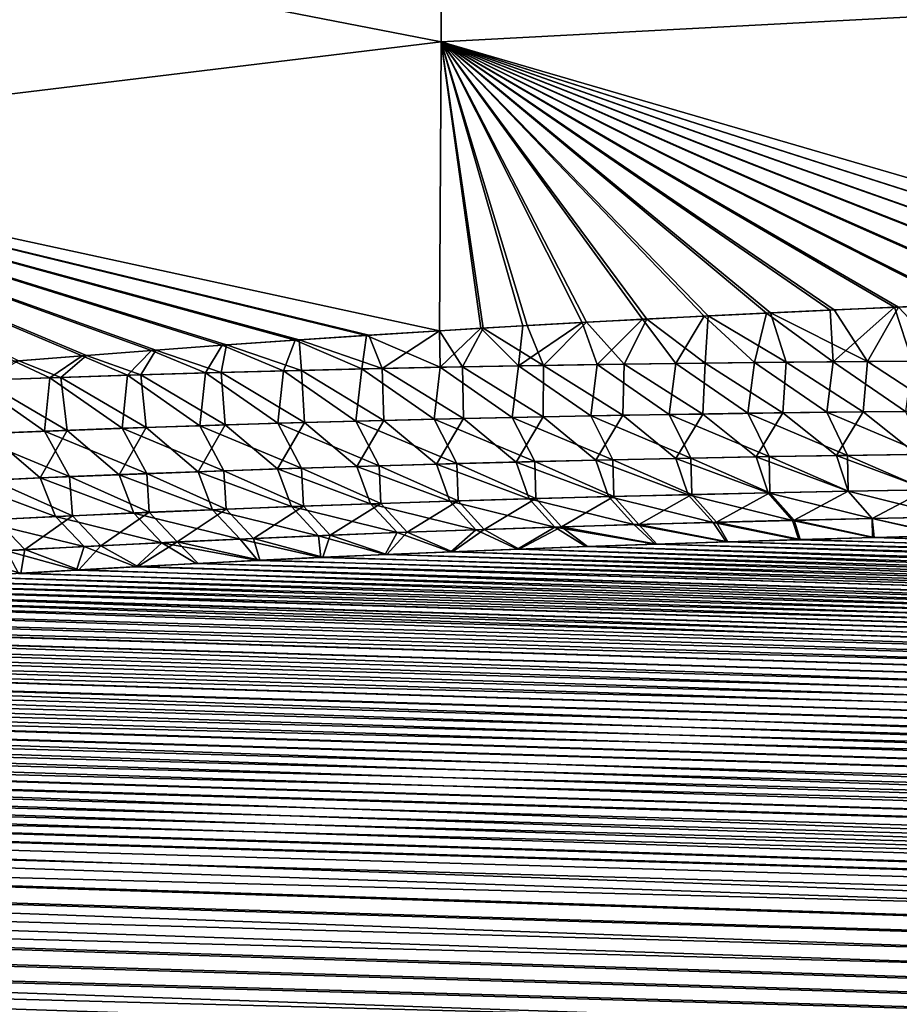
# Model space of a CAD drawing. Header units: metres. Extents: x -61 to 49, y -32 to 32.
# Tile 102 of 256: x 14.89 to 17.66, y -16.13 to -13.02. Entities that reach past the tile are written whole.
import ezdxf

# ---------------------------------------------------------------- set-up
doc = ezdxf.new("R2010")
doc.units = ezdxf.units.M
doc.layers.add('solid_K_27_40_10_000Y34', color=7, linetype='CONTINUOUS')

msp = doc.modelspace()

# ---------------------------------------------------------------- linework, layer by layer
at = {"layer": 'solid_K_27_40_10_000Y34'}
for points in [[(16.214842, -12.142015, -17.487133), (16.214842, -13.094138, -16.786062), (13.518478, -12.568889, -16.292324)], [(16.214842, -13.094173, 16.786036), (16.214842, -12.142045, 17.487112), (13.518478, -12.568847, 16.292355)], [(18.926422, -12.949064, -17.712275), (16.214842, -13.094138, -16.786062), (16.214842, -12.142015, -17.487133)], [(18.926422, -12.949153, 17.71221), (16.214842, -12.142045, 17.487112), (16.214842, -13.094173, 16.786036)], [(16.214842, -13.094173, 16.786036), (13.518478, -12.568847, 16.292355), (13.518478, -13.420488, 15.598309)], [(16.214842, -13.094138, -16.786062), (13.518478, -13.420534, -15.598269), (13.518478, -12.568889, -16.292324)], [(18.926422, -12.949064, -17.712275), (18.926147, -13.883451, -16.989702), (16.214842, -13.094138, -16.786062)], [(18.925787, -13.883464, 16.989586), (18.926422, -12.949153, 17.71221), (16.214842, -13.094173, 16.786036)], [(16.214842, -13.094138, -16.786062), (16.209715, -14.004643, -16.032568), (13.518478, -13.420534, -15.598269)], [(16.209627, -14.004661, 16.032524), (16.214842, -13.094173, 16.786036), (13.518478, -13.420488, 15.598309)], [(16.347006, -13.99635, 16.085629), (16.214842, -13.094173, 16.786036), (16.209627, -14.004661, 16.032524)], [(16.340538, -13.996723, -16.083153), (16.209715, -14.004643, -16.032568), (16.214842, -13.094138, -16.786062)], [(16.472898, -13.988935, -16.133837), (16.340538, -13.996723, -16.083153), (16.214842, -13.094138, -16.786062)], [(16.659817, -13.978333, -16.204565), (16.472898, -13.988935, -16.133837), (16.214842, -13.094138, -16.786062)], [(16.849916, -13.968045, -16.275475), (16.659817, -13.978333, -16.204565), (16.214842, -13.094138, -16.786062)], [(17.043314, -13.958101, -16.346558), (16.849916, -13.968045, -16.275475), (16.214842, -13.094138, -16.786062)], [(17.240131, -13.948533, -16.417809), (17.043314, -13.958101, -16.346558), (16.214842, -13.094138, -16.786062)], [(17.440462, -13.939363, -16.489218), (17.240131, -13.948533, -16.417809), (16.214842, -13.094138, -16.786062)], [(17.643932, -13.930459, -16.56076), (17.440462, -13.939363, -16.489218), (16.214842, -13.094138, -16.786062)], [(17.852057, -13.921727, -16.632963), (17.643932, -13.930459, -16.56076), (16.214842, -13.094138, -16.786062)], [(18.060287, -13.913394, -16.704208), (17.852057, -13.921727, -16.632963), (16.214842, -13.094138, -16.786062)], [(18.271433, -13.905377, -16.775429), (18.060287, -13.913394, -16.704208), (16.214842, -13.094138, -16.786062)], [(18.486032, -13.897693, -16.846756), (18.271433, -13.905377, -16.775429), (16.214842, -13.094138, -16.786062)], [(18.704224, -13.890373, -16.918182), (18.486032, -13.897693, -16.846756), (16.214842, -13.094138, -16.786062)], [(18.926147, -13.883451, -16.989702), (18.704224, -13.890373, -16.918182), (16.214842, -13.094138, -16.786062)], [(18.707102, -13.890286, 16.919113), (18.925787, -13.883464, 16.989586), (16.214842, -13.094173, 16.786036)], [(18.492043, -13.897493, 16.84873), (18.707102, -13.890286, 16.919113), (16.214842, -13.094173, 16.786036)], [(18.28047, -13.905054, 16.778446), (18.492043, -13.897493, 16.84873), (16.214842, -13.094173, 16.786036)], [(18.07225, -13.912937, 16.708263), (18.28047, -13.905054, 16.778446), (16.214842, -13.094173, 16.786036)], [(17.862638, -13.921301, 16.636602), (18.07225, -13.912937, 16.708263), (16.214842, -13.094173, 16.786036)], [(17.851606, -13.921752, 16.632803), (17.862638, -13.921301, 16.636602), (16.214842, -13.094173, 16.786036)], [(17.65625, -13.929935, 16.565058), (17.851606, -13.921752, 16.632803), (16.214842, -13.094173, 16.786036)], [(17.452942, -13.938804, 16.493635), (17.65625, -13.929935, 16.565058), (16.214842, -13.094173, 16.786036)], [(17.252768, -13.947938, 16.422346), (17.452942, -13.938804, 16.493635), (16.214842, -13.094173, 16.786036)], [(17.056097, -13.957469, 16.351213), (17.252768, -13.947938, 16.422346), (16.214842, -13.094173, 16.786036)], [(16.862839, -13.967376, 16.280247), (17.056097, -13.957469, 16.351213), (16.214842, -13.094173, 16.786036)], [(16.672869, -13.977625, 16.209454), (16.862839, -13.967376, 16.280247), (16.214842, -13.094173, 16.786036)], [(16.486073, -13.988186, 16.138842), (16.672869, -13.977625, 16.209454), (16.214842, -13.094173, 16.786036)], [(16.347006, -13.99635, 16.085629), (16.486073, -13.988186, 16.138842), (16.214842, -13.094173, 16.786036)], [(15.986813, -14.018633, 15.945262), (16.209627, -14.004661, 16.032524), (13.518478, -13.420488, 15.598309)], [(15.768252, -14.032911, 15.85831), (15.986813, -14.018633, 15.945262), (13.518478, -13.420488, 15.598309)], [(15.539315, -14.048748, 15.765525), (15.768252, -14.032911, 15.85831), (13.518478, -13.420488, 15.598309)], [(15.315799, -14.065179, 15.673137), (15.539315, -14.048748, 15.765525), (13.518478, -13.420488, 15.598309)], [(15.097463, -14.082129, 15.581164), (15.315799, -14.065179, 15.673137), (13.518478, -13.420488, 15.598309)], [(14.884068, -14.099527, 15.489624), (15.097463, -14.082129, 15.581164), (13.518478, -13.420488, 15.598309)], [(15.08364, -14.083209, -15.575304), (14.870192, -14.100665, -15.483634), (13.518478, -13.420534, -15.598269)], [(15.302044, -14.0662, -15.667411), (15.08364, -14.083209, -15.575304), (13.518478, -13.420534, -15.598269)], [(15.525643, -14.049713, -15.759936), (15.302044, -14.0662, -15.667411), (13.518478, -13.420534, -15.598269)], [(15.75468, -14.033821, -15.852861), (15.525643, -14.049713, -15.759936), (13.518478, -13.420534, -15.598269)], [(15.979932, -14.01907, -15.942548), (15.75468, -14.033821, -15.852861), (13.518478, -13.420534, -15.598269)], [(16.209715, -14.004643, -16.032568), (15.979932, -14.01907, -15.942548), (13.518478, -13.420534, -15.598269)], [(17.699564, -14.100097, -16.417913), (17.643932, -13.930459, -16.56076), (17.852057, -13.921727, -16.632963)], [(17.814409, -14.099534, 16.45368), (17.851606, -13.921752, 16.632803), (17.65625, -13.929935, 16.565058)], [(16.954151, -14.107408, -16.177456), (16.849916, -13.968045, -16.275475), (17.043314, -13.958101, -16.346558)], [(17.047077, -14.10638, 16.207985), (17.056097, -13.957469, 16.351213), (16.862839, -13.967376, 16.280247)], [(17.202307, -14.104462, -16.258909), (16.954151, -14.107408, -16.177456), (17.043314, -13.958101, -16.346558)], [(17.202307, -14.104462, -16.258909), (17.043314, -13.958101, -16.346558), (17.240131, -13.948533, -16.417809)], [(17.047077, -14.10638, 16.207985), (17.302526, -14.103571, 16.291243), (17.056097, -13.957469, 16.351213)], [(17.302526, -14.103571, 16.291243), (17.252768, -13.947938, 16.422346), (17.056097, -13.957469, 16.351213)], [(17.450783, -14.102032, -16.33905), (17.202307, -14.104462, -16.258909), (17.240131, -13.948533, -16.417809)], [(17.450783, -14.102032, -16.33905), (17.240131, -13.948533, -16.417809), (17.440462, -13.939363, -16.489218)], [(17.55831, -14.101297, 16.373129), (17.452942, -13.938804, 16.493635), (17.252768, -13.947938, 16.422346)], [(17.302526, -14.103571, 16.291243), (17.55831, -14.101297, 16.373129), (17.252768, -13.947938, 16.422346)], [(17.450783, -14.102032, -16.33905), (17.440462, -13.939363, -16.489218), (17.643932, -13.930459, -16.56076)], [(17.699564, -14.100097, -16.417913), (17.450783, -14.102032, -16.33905), (17.643932, -13.930459, -16.56076)], [(17.55831, -14.101297, 16.373129), (17.65625, -13.929935, 16.565058), (17.452942, -13.938804, 16.493635)], [(17.55831, -14.101297, 16.373129), (17.814409, -14.099534, 16.45368), (17.65625, -13.929935, 16.565058)], [(16.458843, -14.114937, -16.010483), (16.340538, -13.996723, -16.083153), (16.472898, -13.988935, -16.133837)], [(16.537228, -14.11371, 16.037191), (16.486073, -13.988186, 16.138842), (16.347006, -13.99635, 16.085629)], [(16.458843, -14.114937, -16.010483), (16.472898, -13.988935, -16.133837), (16.659817, -13.978333, -16.204565)], [(16.706326, -14.110891, -16.094658), (16.458843, -14.114937, -16.010483), (16.659817, -13.978333, -16.204565)], [(16.537228, -14.11371, 16.037191), (16.672869, -13.977625, 16.209454), (16.486073, -13.988186, 16.138842)], [(16.537228, -14.11371, 16.037191), (16.791973, -14.109752, 16.123314), (16.672869, -13.977625, 16.209454)], [(16.706326, -14.110891, -16.094658), (16.659817, -13.978333, -16.204565), (16.849916, -13.968045, -16.275475)], [(16.791973, -14.109752, 16.123314), (16.862839, -13.967376, 16.280247), (16.672869, -13.977625, 16.209454)], [(16.954151, -14.107408, -16.177456), (16.706326, -14.110891, -16.094658), (16.849916, -13.968045, -16.275475)], [(16.791973, -14.109752, 16.123314), (17.047077, -14.10638, 16.207985), (16.862839, -13.967376, 16.280247)], [(15.964957, -14.12481, -15.837854), (15.75468, -14.033821, -15.852861), (15.979932, -14.01907, -15.942548)], [(16.028875, -14.123499, 15.860442), (15.986813, -14.018633, 15.945262), (15.768252, -14.032911, 15.85831)], [(16.211716, -14.119567, -15.924897), (15.964957, -14.12481, -15.837854), (15.979932, -14.01907, -15.942548)], [(16.211716, -14.119567, -15.924897), (15.979932, -14.01907, -15.942548), (16.209715, -14.004643, -16.032568)], [(16.028875, -14.123499, 15.860442), (16.209627, -14.004661, 16.032524), (15.986813, -14.018633, 15.945262)], [(16.028875, -14.123499, 15.860442), (16.282858, -14.118284, 15.949581), (16.209627, -14.004661, 16.032524)], [(16.282858, -14.118284, 15.949581), (16.347006, -13.99635, 16.085629), (16.209627, -14.004661, 16.032524)], [(16.211716, -14.119567, -15.924897), (16.209715, -14.004643, -16.032568), (16.340538, -13.996723, -16.083153)], [(16.458843, -14.114937, -16.010483), (16.211716, -14.119567, -15.924897), (16.340538, -13.996723, -16.083153)], [(16.282858, -14.118284, 15.949581), (16.537228, -14.11371, 16.037191), (16.347006, -13.99635, 16.085629)], [(15.47263, -14.137269, -15.659201), (15.302044, -14.0662, -15.667411), (15.525643, -14.049713, -15.759936)], [(15.52214, -14.135974, 15.677395), (15.539315, -14.048748, 15.765525), (15.315799, -14.065179, 15.673137)], [(15.71859, -14.1307, -15.749306), (15.47263, -14.137269, -15.659201), (15.525643, -14.049713, -15.759936)], [(15.52214, -14.135974, 15.677395), (15.775295, -14.129383, 15.769732), (15.539315, -14.048748, 15.765525)], [(15.71859, -14.1307, -15.749306), (15.525643, -14.049713, -15.759936), (15.75468, -14.033821, -15.852861)], [(15.775295, -14.129383, 15.769732), (15.768252, -14.032911, 15.85831), (15.539315, -14.048748, 15.765525)], [(15.964957, -14.12481, -15.837854), (15.71859, -14.1307, -15.749306), (15.75468, -14.033821, -15.852861)], [(15.775295, -14.129383, 15.769732), (16.028875, -14.123499, 15.860442), (15.768252, -14.032911, 15.85831)], [(14.982007, -14.152576, -15.474123), (14.870192, -14.100665, -15.483634), (15.08364, -14.083209, -15.575304)], [(15.017192, -14.151434, 15.487592), (15.097463, -14.082129, 15.581164), (14.884068, -14.099527, 15.489624)], [(15.227097, -14.14455, -15.567491), (14.982007, -14.152576, -15.474123), (15.08364, -14.083209, -15.575304)], [(15.017192, -14.151434, 15.487592), (15.269431, -14.143311, 15.583368), (15.097463, -14.082129, 15.581164)], [(15.227097, -14.14455, -15.567491), (15.08364, -14.083209, -15.575304), (15.302044, -14.0662, -15.667411)], [(15.269431, -14.143311, 15.583368), (15.315799, -14.065179, 15.673137), (15.097463, -14.082129, 15.581164)], [(15.47263, -14.137269, -15.659201), (15.227097, -14.14455, -15.567491), (15.302044, -14.0662, -15.667411)], [(15.269431, -14.143311, 15.583368), (15.52214, -14.135974, 15.677395), (15.315799, -14.065179, 15.673137)], [(14.982007, -14.152576, -15.474123), (14.737381, -14.161383, -15.37905), (14.870192, -14.100665, -15.483634)], [(14.765444, -14.160383, 15.390006), (15.017192, -14.151434, 15.487592), (14.884068, -14.099527, 15.489624)], [(16.536404, -14.27561, 15.850242), (16.537228, -14.11371, 16.037191), (16.282858, -14.118284, 15.949581)], [(16.686468, -14.27251, -15.901217), (16.458843, -14.114937, -16.010483), (16.706326, -14.110891, -16.094658)], [(16.536404, -14.27561, 15.850242), (16.787889, -14.270848, 15.934957), (16.537228, -14.11371, 16.037191)], [(16.787889, -14.270848, 15.934957), (16.791973, -14.109752, 16.123314), (16.537228, -14.11371, 16.037191)], [(16.93395, -14.268165, -15.983703), (16.686468, -14.27251, -15.901217), (16.706326, -14.110891, -16.094658)], [(16.93395, -14.268165, -15.983703), (16.706326, -14.110891, -16.094658), (16.954151, -14.107408, -16.177456)], [(16.787889, -14.270848, 15.934957), (17.039764, -14.266675, 16.018267), (16.791973, -14.109752, 16.123314)], [(17.039764, -14.266675, 16.018267), (17.047077, -14.10638, 16.207985), (16.791973, -14.109752, 16.123314)], [(17.181799, -14.264373, -16.064854), (16.93395, -14.268165, -15.983703), (16.954151, -14.107408, -16.177456)], [(17.181799, -14.264373, -16.064854), (16.954151, -14.107408, -16.177456), (17.202307, -14.104462, -16.258909)], [(17.039764, -14.266675, 16.018267), (17.292013, -14.263066, 16.10021), (17.047077, -14.10638, 16.207985)], [(17.292013, -14.263066, 16.10021), (17.302526, -14.103571, 16.291243), (17.047077, -14.10638, 16.207985)], [(17.43, -14.261112, -16.144703), (17.181799, -14.264373, -16.064854), (17.202307, -14.104462, -16.258909)], [(17.43, -14.261112, -16.144703), (17.202307, -14.104462, -16.258909), (17.450783, -14.102032, -16.33905)], [(17.292013, -14.263066, 16.10021), (17.544622, -14.259996, 16.180822), (17.302526, -14.103571, 16.291243)], [(17.544622, -14.259996, 16.180822), (17.55831, -14.101297, 16.373129), (17.302526, -14.103571, 16.291243)], [(17.678541, -14.258362, -16.223282), (17.43, -14.261112, -16.144703), (17.450783, -14.102032, -16.33905)], [(17.678541, -14.258362, -16.223282), (17.450783, -14.102032, -16.33905), (17.699564, -14.100097, -16.417913)], [(17.544622, -14.259996, 16.180822), (17.797573, -14.257441, 16.260138), (17.55831, -14.101297, 16.373129)], [(17.797573, -14.257441, 16.260138), (17.814409, -14.099534, 16.45368), (17.55831, -14.101297, 16.373129)], [(15.210194, -14.311689, -15.376155), (14.982007, -14.152576, -15.474123), (15.227097, -14.14455, -15.567491)], [(15.285412, -14.309222, 15.404216), (15.269431, -14.143311, 15.583368), (15.017192, -14.151434, 15.487592)], [(15.455113, -14.303443, -15.467484), (15.210194, -14.311689, -15.376155), (15.227097, -14.14455, -15.567491)], [(15.455113, -14.303443, -15.467484), (15.227097, -14.14455, -15.567491), (15.47263, -14.137269, -15.659201)], [(15.534682, -14.301085, 15.496574), (15.52214, -14.135974, 15.677395), (15.269431, -14.143311, 15.583368)], [(15.285412, -14.309222, 15.404216), (15.534682, -14.301085, 15.496574), (15.269431, -14.143311, 15.583368)], [(15.700512, -14.295926, -15.557222), (15.455113, -14.303443, -15.467484), (15.47263, -14.137269, -15.659201)], [(15.700512, -14.295926, -15.557222), (15.47263, -14.137269, -15.659201), (15.71859, -14.1307, -15.749306)], [(15.784441, -14.293691, 15.587301), (15.775295, -14.129383, 15.769732), (15.52214, -14.135974, 15.677395)], [(15.534682, -14.301085, 15.496574), (15.784441, -14.293691, 15.587301), (15.52214, -14.135974, 15.677395)], [(15.946367, -14.289107, -15.645417), (15.700512, -14.295926, -15.557222), (15.71859, -14.1307, -15.749306)], [(15.946367, -14.289107, -15.645417), (15.71859, -14.1307, -15.749306), (15.964957, -14.12481, -15.837854)], [(16.034662, -14.287004, 15.676454), (16.028875, -14.123499, 15.860442), (15.775295, -14.129383, 15.769732)], [(15.784441, -14.293691, 15.587301), (16.034662, -14.287004, 15.676454), (15.775295, -14.129383, 15.769732)], [(16.192659, -14.282953, -15.732116), (15.946367, -14.289107, -15.645417), (15.964957, -14.12481, -15.837854)], [(16.192659, -14.282953, -15.732116), (15.964957, -14.12481, -15.837854), (16.211716, -14.119567, -15.924897)], [(16.285324, -14.280987, 15.764086), (16.282858, -14.118284, 15.949581), (16.028875, -14.123499, 15.860442)], [(16.034662, -14.287004, 15.676454), (16.285324, -14.280987, 15.764086), (16.028875, -14.123499, 15.860442)], [(16.439367, -14.277431, -15.817368), (16.192659, -14.282953, -15.732116), (16.211716, -14.119567, -15.924897)], [(16.439367, -14.277431, -15.817368), (16.211716, -14.119567, -15.924897), (16.458843, -14.114937, -16.010483)], [(16.285324, -14.280987, 15.764086), (16.536404, -14.27561, 15.850242), (16.282858, -14.118284, 15.949581)], [(16.686468, -14.27251, -15.901217), (16.439367, -14.277431, -15.817368), (16.458843, -14.114937, -16.010483)], [(14.965774, -14.320699, -15.283186), (14.721875, -14.330506, -15.188527), (14.737381, -14.161383, -15.37905)], [(14.965774, -14.320699, -15.283186), (14.737381, -14.161383, -15.37905), (14.982007, -14.152576, -15.474123)], [(15.036654, -14.318143, 15.31017), (15.017192, -14.151434, 15.487592), (14.765444, -14.160383, 15.390006)], [(14.788435, -14.327885, 15.214381), (15.036654, -14.318143, 15.31017), (14.765444, -14.160383, 15.390006)], [(15.210194, -14.311689, -15.376155), (14.965774, -14.320699, -15.283186), (14.982007, -14.152576, -15.474123)], [(15.036654, -14.318143, 15.31017), (15.285412, -14.309222, 15.404216), (15.017192, -14.151434, 15.487592)], [(17.002031, -14.405536, -15.800501), (16.686468, -14.27251, -15.901217), (16.93395, -14.268165, -15.983703)], [(16.787889, -14.270848, 15.934957), (16.954971, -14.406667, 15.784698), (17.039764, -14.266675, 16.018267)], [(17.248724, -14.401016, -15.880682), (16.93395, -14.268165, -15.983703), (17.181799, -14.264373, -16.064854)], [(17.248724, -14.401016, -15.880682), (17.002031, -14.405536, -15.800501), (16.93395, -14.268165, -15.983703)], [(17.039764, -14.266675, 16.018267), (16.954971, -14.406667, 15.784698), (17.207472, -14.401947, 15.867011)], [(17.039764, -14.266675, 16.018267), (17.207472, -14.401947, 15.867011), (17.292013, -14.263066, 16.10021)], [(17.4958, -14.397035, -15.95959), (17.181799, -14.264373, -16.064854), (17.43, -14.261112, -16.144703)], [(17.4958, -14.397035, -15.95959), (17.248724, -14.401016, -15.880682), (17.181799, -14.264373, -16.064854)], [(17.292013, -14.263066, 16.10021), (17.207472, -14.401947, 15.867011), (17.460377, -14.397794, 15.947984)], [(17.292013, -14.263066, 16.10021), (17.460377, -14.397794, 15.947984), (17.544622, -14.259996, 16.180822)], [(17.743244, -14.393568, -16.037256), (17.43, -14.261112, -16.144703), (17.678541, -14.258362, -16.223282)], [(17.743244, -14.393568, -16.037256), (17.4958, -14.397035, -15.95959), (17.43, -14.261112, -16.144703)], [(17.544622, -14.259996, 16.180822), (17.460377, -14.397794, 15.947984), (17.713671, -14.394182, 16.027651)], [(17.544622, -14.259996, 16.180822), (17.713671, -14.394182, 16.027651), (17.797573, -14.257441, 16.260138)], [(15.774876, -14.437001, -15.379376), (15.455113, -14.303443, -15.467484), (15.700512, -14.295926, -15.557222)], [(15.534682, -14.301085, 15.496574), (15.69916, -14.439676, 15.351779), (15.784441, -14.293691, 15.587301)], [(15.784441, -14.293691, 15.587301), (15.69916, -14.439676, 15.351779), (15.949364, -14.431726, 15.44134)], [(16.0194, -14.429434, -15.466426), (15.700512, -14.295926, -15.557222), (15.946367, -14.289107, -15.645417)], [(16.0194, -14.429434, -15.466426), (15.774876, -14.437001, -15.379376), (15.700512, -14.295926, -15.557222)], [(15.784441, -14.293691, 15.587301), (15.949364, -14.431726, 15.44134), (16.034662, -14.287004, 15.676454)], [(16.2644, -14.422534, -15.552019), (15.946367, -14.289107, -15.645417), (16.192659, -14.282953, -15.732116)], [(16.2644, -14.422534, -15.552019), (16.0194, -14.429434, -15.466426), (15.946367, -14.289107, -15.645417)], [(16.034662, -14.287004, 15.676454), (15.949364, -14.431726, 15.44134), (16.200069, -14.424483, 15.529367)], [(16.034662, -14.287004, 15.676454), (16.200069, -14.424483, 15.529367), (16.285324, -14.280987, 15.764086)], [(16.509853, -14.416271, -15.636202), (16.192659, -14.282953, -15.732116), (16.439367, -14.277431, -15.817368)], [(16.509853, -14.416271, -15.636202), (16.2644, -14.422534, -15.552019), (16.192659, -14.282953, -15.732116)], [(16.285324, -14.280987, 15.764086), (16.200069, -14.424483, 15.529367), (16.451252, -14.41791, 15.615911)], [(16.285324, -14.280987, 15.764086), (16.451252, -14.41791, 15.615911), (16.536404, -14.27561, 15.850242)], [(16.755735, -14.410613, -15.719018), (16.439367, -14.277431, -15.817368), (16.686468, -14.27251, -15.901217)], [(16.755735, -14.410613, -15.719018), (16.509853, -14.416271, -15.636202), (16.439367, -14.277431, -15.817368)], [(16.536404, -14.27561, 15.850242), (16.451252, -14.41791, 15.615911), (16.702892, -14.41198, 15.70101)], [(16.536404, -14.27561, 15.850242), (16.702892, -14.41198, 15.70101), (16.787889, -14.270848, 15.934957)], [(17.002031, -14.405536, -15.800501), (16.755735, -14.410613, -15.719018), (16.686468, -14.27251, -15.901217)], [(16.787889, -14.270848, 15.934957), (16.702892, -14.41198, 15.70101), (16.954971, -14.406667, 15.784698)], [(14.788435, -14.327885, 15.214381), (14.703943, -14.47929, 14.977114), (14.95185, -14.468138, 15.073351)], [(15.044401, -14.464034, -15.109033), (14.721875, -14.330506, -15.188527), (14.965774, -14.320699, -15.283186)], [(15.044401, -14.464034, -15.109033), (14.802022, -14.474598, -15.015699), (14.721875, -14.330506, -15.188527)], [(14.788435, -14.327885, 15.214381), (14.95185, -14.468138, 15.073351), (15.036654, -14.318143, 15.31017)], [(15.036654, -14.318143, 15.31017), (14.95185, -14.468138, 15.073351), (15.200374, -14.457844, 15.167839)], [(15.287353, -14.454268, -15.200725), (14.965774, -14.320699, -15.283186), (15.210194, -14.311689, -15.376155)], [(15.287353, -14.454268, -15.200725), (15.044401, -14.464034, -15.109033), (14.965774, -14.320699, -15.283186)], [(15.036654, -14.318143, 15.31017), (15.200374, -14.457844, 15.167839), (15.285412, -14.309222, 15.404216)], [(15.285412, -14.309222, 15.404216), (15.200374, -14.457844, 15.167839), (15.449487, -14.448369, 15.26063)], [(15.530852, -14.445269, -15.290824), (15.210194, -14.311689, -15.376155), (15.455113, -14.303443, -15.467484)], [(15.530852, -14.445269, -15.290824), (15.287353, -14.454268, -15.200725), (15.210194, -14.311689, -15.376155)], [(15.285412, -14.309222, 15.404216), (15.449487, -14.448369, 15.26063), (15.534682, -14.301085, 15.496574)], [(15.534682, -14.301085, 15.496574), (15.449487, -14.448369, 15.26063), (15.69916, -14.439676, 15.351779)], [(15.774876, -14.437001, -15.379376), (15.530852, -14.445269, -15.290824), (15.455113, -14.303443, -15.467484)], [(17.744045, -14.505582, -15.815708), (17.4958, -14.397035, -15.95959), (17.743244, -14.393568, -16.037256)], [(16.242081, -14.541405, 15.322558), (16.200069, -14.424483, 15.529367), (15.949364, -14.431726, 15.44134)], [(16.268877, -14.540376, -15.332248), (16.0194, -14.429434, -15.466426), (16.2644, -14.422534, -15.552019)], [(16.492197, -14.5339, 15.408408), (16.451252, -14.41791, 15.615911), (16.200069, -14.424483, 15.529367)], [(16.242081, -14.541405, 15.322558), (16.492197, -14.5339, 15.408408), (16.200069, -14.424483, 15.529367)], [(16.513611, -14.533099, -15.416099), (16.2644, -14.422534, -15.552019), (16.509853, -14.416271, -15.636202)], [(16.513611, -14.533099, -15.416099), (16.268877, -14.540376, -15.332248), (16.2644, -14.422534, -15.552019)], [(16.742815, -14.527051, 15.492839), (16.702892, -14.41198, 15.70101), (16.451252, -14.41791, 15.615911)], [(16.492197, -14.5339, 15.408408), (16.742815, -14.527051, 15.492839), (16.451252, -14.41791, 15.615911)], [(16.758821, -14.526447, -15.498596), (16.509853, -14.416271, -15.636202), (16.755735, -14.410613, -15.719018)], [(16.758821, -14.526447, -15.498596), (16.513611, -14.533099, -15.416099), (16.509853, -14.416271, -15.636202)], [(16.993914, -14.52083, 15.575886), (16.954971, -14.406667, 15.784698), (16.702892, -14.41198, 15.70101)], [(16.742815, -14.527051, 15.492839), (16.993914, -14.52083, 15.575886), (16.702892, -14.41198, 15.70101)], [(17.004488, -14.520391, -15.579777), (16.755735, -14.410613, -15.719018), (17.002031, -14.405536, -15.800501)], [(17.004488, -14.520391, -15.579777), (16.758821, -14.526447, -15.498596), (16.755735, -14.410613, -15.719018)], [(17.245474, -14.515213, 15.65758), (17.207472, -14.401947, 15.867011), (16.954971, -14.406667, 15.784698)], [(16.993914, -14.52083, 15.575886), (17.245474, -14.515213, 15.65758), (16.954971, -14.406667, 15.784698)], [(17.250591, -14.514909, -15.65967), (17.002031, -14.405536, -15.800501), (17.248724, -14.401016, -15.880682)], [(17.250591, -14.514909, -15.65967), (17.004488, -14.520391, -15.579777), (17.002031, -14.405536, -15.800501)], [(17.497475, -14.510176, 15.737959), (17.460377, -14.397794, 15.947984), (17.207472, -14.401947, 15.867011)], [(17.245474, -14.515213, 15.65758), (17.497475, -14.510176, 15.737959), (17.207472, -14.401947, 15.867011)], [(17.497116, -14.50998, -15.738304), (17.248724, -14.401016, -15.880682), (17.4958, -14.397035, -15.95959)], [(17.497116, -14.50998, -15.738304), (17.250591, -14.514909, -15.65967), (17.248724, -14.401016, -15.880682)], [(17.749897, -14.505691, 15.817053), (17.713671, -14.394182, 16.027651), (17.460377, -14.397794, 15.947984)], [(17.497475, -14.510176, 15.737959), (17.749897, -14.505691, 15.817053), (17.460377, -14.397794, 15.947984)], [(17.744045, -14.505582, -15.815708), (17.497116, -14.50998, -15.738304), (17.4958, -14.397035, -15.95959)], [(15.295236, -14.576343, -14.982454), (15.044401, -14.464034, -15.109033), (15.287353, -14.454268, -15.200725)], [(15.494988, -14.568155, 15.05608), (15.449487, -14.448369, 15.26063), (15.200374, -14.457844, 15.167839)], [(15.537798, -14.566257, -15.072148), (15.287353, -14.454268, -15.200725), (15.530852, -14.445269, -15.290824)], [(15.537798, -14.566257, -15.072148), (15.295236, -14.576343, -14.982454), (15.287353, -14.454268, -15.200725)], [(15.743444, -14.558496, 15.146445), (15.69916, -14.439676, 15.351779), (15.449487, -14.448369, 15.26063)], [(15.494988, -14.568155, 15.05608), (15.743444, -14.558496, 15.146445), (15.449487, -14.448369, 15.26063)], [(15.780944, -14.556923, -15.160316), (15.530852, -14.445269, -15.290824), (15.774876, -14.437001, -15.379376)], [(15.780944, -14.556923, -15.160316), (15.537798, -14.566257, -15.072148), (15.530852, -14.445269, -15.290824)], [(15.992486, -14.549591, 15.235254), (15.949364, -14.431726, 15.44134), (15.69916, -14.439676, 15.351779)], [(15.743444, -14.558496, 15.146445), (15.992486, -14.549591, 15.235254), (15.69916, -14.439676, 15.351779)], [(16.024645, -14.548306, -15.247002), (15.774876, -14.437001, -15.379376), (16.0194, -14.429434, -15.466426)], [(16.024645, -14.548306, -15.247002), (15.780944, -14.556923, -15.160316), (15.774876, -14.437001, -15.379376)], [(15.992486, -14.549591, 15.235254), (16.242081, -14.541405, 15.322558), (15.949364, -14.431726, 15.44134)], [(16.268877, -14.540376, -15.332248), (16.024645, -14.548306, -15.247002), (16.0194, -14.429434, -15.466426)], [(14.999961, -14.58989, 14.870479), (14.95185, -14.468138, 15.073351), (14.703943, -14.47929, 14.977114)], [(14.753455, -14.60204, 14.77514), (14.999961, -14.58989, 14.870479), (14.703943, -14.47929, 14.977114)], [(15.053284, -14.587211, -14.891191), (14.802022, -14.474598, -15.015699), (15.044401, -14.464034, -15.109033)], [(15.053284, -14.587211, -14.891191), (14.811973, -14.598897, -14.79831), (14.802022, -14.474598, -15.015699)], [(15.247149, -14.578607, 14.964108), (15.200374, -14.457844, 15.167839), (14.95185, -14.468138, 15.073351)], [(14.999961, -14.58989, 14.870479), (15.247149, -14.578607, 14.964108), (14.95185, -14.468138, 15.073351)], [(15.295236, -14.576343, -14.982454), (15.053284, -14.587211, -14.891191), (15.044401, -14.464034, -15.109033)], [(15.247149, -14.578607, 14.964108), (15.494988, -14.568155, 15.05608), (15.200374, -14.457844, 15.167839)], [(17.322273, -14.601762, 15.448365), (17.245474, -14.515213, 15.65758), (16.993914, -14.52083, 15.575886)], [(17.082539, -14.607806, -15.371387), (17.004488, -14.520391, -15.579777), (17.250591, -14.514909, -15.65967)], [(17.32736, -14.601492, -15.450458), (17.082539, -14.607806, -15.371387), (17.250591, -14.514909, -15.65967)], [(17.572996, -14.595879, 15.527932), (17.497475, -14.510176, 15.737959), (17.245474, -14.515213, 15.65758)], [(17.322273, -14.601762, 15.448365), (17.572996, -14.595879, 15.527932), (17.245474, -14.515213, 15.65758)], [(17.32736, -14.601492, -15.450458), (17.250591, -14.514909, -15.65967), (17.497116, -14.50998, -15.738304)], [(17.572634, -14.595737, -15.528297), (17.32736, -14.601492, -15.450458), (17.497116, -14.50998, -15.738304)], [(17.572634, -14.595737, -15.528297), (17.497116, -14.50998, -15.738304), (17.744045, -14.505582, -15.815708)], [(17.824173, -14.590556, 15.606243), (17.749897, -14.505691, 15.817053), (17.497475, -14.510176, 15.737959)], [(17.572996, -14.595879, 15.527932), (17.824173, -14.590556, 15.606243), (17.497475, -14.510176, 15.737959)], [(17.818344, -14.590521, -15.604936), (17.572634, -14.595737, -15.528297), (17.744045, -14.505582, -15.815708)], [(15.865965, -14.648602, -14.956535), (15.780944, -14.556923, -15.160316), (16.024645, -14.548306, -15.247002)], [(16.108191, -14.63912, -15.042226), (15.865965, -14.648602, -14.956535), (16.024645, -14.548306, -15.247002)], [(16.324354, -14.631408, 15.116912), (16.242081, -14.541405, 15.322558), (15.992486, -14.549591, 15.235254)], [(16.108191, -14.63912, -15.042226), (16.024645, -14.548306, -15.247002), (16.268877, -14.540376, -15.332248)], [(16.35099, -14.630331, -15.126516), (16.108191, -14.63912, -15.042226), (16.268877, -14.540376, -15.332248)], [(16.573046, -14.62303, 15.201818), (16.492197, -14.5339, 15.408408), (16.242081, -14.541405, 15.322558)], [(16.324354, -14.631408, 15.116912), (16.573046, -14.62303, 15.201818), (16.242081, -14.541405, 15.322558)], [(16.35099, -14.630331, -15.126516), (16.268877, -14.540376, -15.332248), (16.513611, -14.533099, -15.416099)], [(16.594332, -14.622202, -15.209447), (16.35099, -14.630331, -15.126516), (16.513611, -14.533099, -15.416099)], [(16.822277, -14.615313, 15.285339), (16.742815, -14.527051, 15.492839), (16.492197, -14.5339, 15.408408)], [(16.573046, -14.62303, 15.201818), (16.822277, -14.615313, 15.285339), (16.492197, -14.5339, 15.408408)], [(16.594332, -14.622202, -15.209447), (16.513611, -14.533099, -15.416099), (16.758821, -14.526447, -15.498596)], [(16.83819, -14.614702, -15.291059), (16.594332, -14.622202, -15.209447), (16.758821, -14.526447, -15.498596)], [(17.072027, -14.608232, 15.367512), (16.993914, -14.52083, 15.575886), (16.742815, -14.527051, 15.492839)], [(16.822277, -14.615313, 15.285339), (17.072027, -14.608232, 15.367512), (16.742815, -14.527051, 15.492839)], [(16.83819, -14.614702, -15.291059), (16.758821, -14.526447, -15.498596), (17.004488, -14.520391, -15.579777)], [(17.082539, -14.607806, -15.371387), (16.83819, -14.614702, -15.291059), (17.004488, -14.520391, -15.579777)], [(17.072027, -14.608232, 15.367512), (17.322273, -14.601762, 15.448365), (16.993914, -14.52083, 15.575886)], [(15.335592, -14.672161, 14.76265), (15.247149, -14.578607, 14.964108), (14.999961, -14.58989, 14.870479)], [(15.143029, -14.68151, -14.690658), (15.053284, -14.587211, -14.891191), (15.295236, -14.576343, -14.982454)], [(15.383355, -14.669765, -14.780792), (15.143029, -14.68151, -14.690658), (15.295236, -14.576343, -14.982454)], [(15.581812, -14.660813, 14.853506), (15.494988, -14.568155, 15.05608), (15.247149, -14.578607, 14.964108)], [(15.335592, -14.672161, 14.76265), (15.581812, -14.660813, 14.853506), (15.247149, -14.578607, 14.964108)], [(15.383355, -14.669765, -14.780792), (15.295236, -14.576343, -14.982454), (15.537798, -14.566257, -15.072148)], [(15.624344, -14.658806, -14.869405), (15.383355, -14.669765, -14.780792), (15.537798, -14.566257, -15.072148)], [(15.828703, -14.650264, 14.942803), (15.743444, -14.558496, 15.146445), (15.494988, -14.568155, 15.05608)], [(15.581812, -14.660813, 14.853506), (15.828703, -14.650264, 14.942803), (15.494988, -14.568155, 15.05608)], [(15.624344, -14.658806, -14.869405), (15.537798, -14.566257, -15.072148), (15.780944, -14.556923, -15.160316)], [(15.865965, -14.648602, -14.956535), (15.624344, -14.658806, -14.869405), (15.780944, -14.556923, -15.160316)], [(16.076229, -14.640473, 15.03059), (15.992486, -14.549591, 15.235254), (15.743444, -14.558496, 15.146445)], [(15.828703, -14.650264, 14.942803), (16.076229, -14.640473, 15.03059), (15.743444, -14.558496, 15.146445)], [(16.076229, -14.640473, 15.03059), (16.324354, -14.631408, 15.116912), (15.992486, -14.549591, 15.235254)], [(14.9034, -14.694076, -14.598956), (14.664516, -14.707508, -14.505628), (14.811973, -14.598897, -14.79831)], [(15.090078, -14.684342, 14.670185), (14.999961, -14.58989, 14.870479), (14.753455, -14.60204, 14.77514)], [(14.845307, -14.697394, 14.576065), (15.090078, -14.684342, 14.670185), (14.753455, -14.60204, 14.77514)], [(14.9034, -14.694076, -14.598956), (14.811973, -14.598897, -14.79831), (15.053284, -14.587211, -14.891191)], [(15.143029, -14.68151, -14.690658), (14.9034, -14.694076, -14.598956), (15.053284, -14.587211, -14.891191)], [(15.090078, -14.684342, 14.670185), (15.335592, -14.672161, 14.76265), (14.999961, -14.58989, 14.870479)], [(16.822277, -14.615313, 15.285339), (17.113373, -14.669414, 15.139206), (17.072027, -14.608232, 15.367512)], [(17.082539, -14.607806, -15.371387), (17.118021, -14.66927, -15.140716), (16.83819, -14.614702, -15.291059)], [(17.072027, -14.608232, 15.367512), (17.341799, -14.662582, 15.212848), (17.322273, -14.601762, 15.448365)], [(17.072027, -14.608232, 15.367512), (17.113373, -14.669414, 15.139206), (17.341799, -14.662582, 15.212848)], [(17.32736, -14.601492, -15.450458), (17.346243, -14.662455, -15.214266), (17.082539, -14.607806, -15.371387)], [(17.082539, -14.607806, -15.371387), (17.346243, -14.662455, -15.214266), (17.118021, -14.66927, -15.140716)], [(17.322273, -14.601762, 15.448365), (17.574684, -14.656137, 15.286739), (17.572996, -14.595879, 15.527932)], [(17.322273, -14.601762, 15.448365), (17.341799, -14.662582, 15.212848), (17.574684, -14.656137, 15.286739)], [(17.572634, -14.595737, -15.528297), (17.578926, -14.656026, -15.28807), (17.32736, -14.601492, -15.450458)], [(17.32736, -14.601492, -15.450458), (17.578926, -14.656026, -15.28807), (17.346243, -14.662455, -15.214266)], [(17.818344, -14.590521, -15.604936), (17.815899, -14.649975, -15.362146), (17.572634, -14.595737, -15.528297)], [(17.572634, -14.595737, -15.528297), (17.815899, -14.649975, -15.362146), (17.578926, -14.656026, -15.28807)], [(17.572996, -14.595879, 15.527932), (17.811859, -14.650072, 15.360901), (17.824173, -14.590556, 15.606243)], [(17.572996, -14.595879, 15.527932), (17.574684, -14.656137, 15.286739), (17.811859, -14.650072, 15.360901)], [(15.828703, -14.650264, 14.942803), (16.038795, -14.709381, 14.774616), (16.076229, -14.640473, 15.03059)], [(16.108191, -14.63912, -15.042226), (16.044458, -14.709134, -14.776617), (15.865965, -14.648602, -14.956535)], [(16.076229, -14.640473, 15.03059), (16.038795, -14.709381, 14.774616), (16.245436, -14.70066, 14.84697)], [(16.108191, -14.63912, -15.042226), (16.2509, -14.700437, -14.848867), (16.044458, -14.709134, -14.776617)], [(16.076229, -14.640473, 15.03059), (16.245436, -14.70066, 14.84697), (16.324354, -14.631408, 15.116912)], [(16.35099, -14.630331, -15.126516), (16.2509, -14.700437, -14.848867), (16.108191, -14.63912, -15.042226)], [(16.324354, -14.631408, 15.116912), (16.245436, -14.70066, 14.84697), (16.455996, -14.692288, 14.919629)], [(16.35099, -14.630331, -15.126516), (16.461256, -14.692086, -14.921427), (16.2509, -14.700437, -14.848867)], [(16.324354, -14.631408, 15.116912), (16.455996, -14.692288, 14.919629), (16.573046, -14.62303, 15.201818)], [(16.594332, -14.622202, -15.209447), (16.461256, -14.692086, -14.921427), (16.35099, -14.630331, -15.126516)], [(16.573046, -14.62303, 15.201818), (16.455996, -14.692288, 14.919629), (16.670691, -14.68428, 14.992573)], [(16.594332, -14.622202, -15.209447), (16.675747, -14.684099, -14.994271), (16.461256, -14.692086, -14.921427)], [(16.573046, -14.62303, 15.201818), (16.889742, -14.676651, 15.065773), (16.822277, -14.615313, 15.285339)], [(16.573046, -14.62303, 15.201818), (16.670691, -14.68428, 14.992573), (16.889742, -14.676651, 15.065773)], [(16.83819, -14.614702, -15.291059), (16.894596, -14.676489, -15.067376), (16.594332, -14.622202, -15.209447)], [(16.594332, -14.622202, -15.209447), (16.894596, -14.676489, -15.067376), (16.675747, -14.684099, -14.994271)], [(16.822277, -14.615313, 15.285339), (16.889742, -14.676651, 15.065773), (17.113373, -14.669414, 15.139206)], [(16.83819, -14.614702, -15.291059), (17.118021, -14.66927, -15.140716), (16.894596, -14.676489, -15.067376)], [(15.090078, -14.684342, 14.670185), (15.253068, -14.747803, 14.488133), (15.335592, -14.672161, 14.76265)], [(15.383355, -14.669765, -14.780792), (15.259516, -14.747449, -14.49057), (15.143029, -14.68151, -14.690658)], [(15.335592, -14.672161, 14.76265), (15.253068, -14.747803, 14.488133), (15.443365, -14.737669, 14.559318)], [(15.383355, -14.669765, -14.780792), (15.449619, -14.737344, -14.561643), (15.259516, -14.747449, -14.49057)], [(15.335592, -14.672161, 14.76265), (15.637631, -14.72788, 14.630804), (15.581812, -14.660813, 14.853506)], [(15.335592, -14.672161, 14.76265), (15.443365, -14.737669, 14.559318), (15.637631, -14.72788, 14.630804)], [(15.624344, -14.658806, -14.869405), (15.643689, -14.727583, -14.633018), (15.383355, -14.669765, -14.780792)], [(15.383355, -14.669765, -14.780792), (15.643689, -14.727583, -14.633018), (15.449619, -14.737344, -14.561643)], [(15.581812, -14.660813, 14.853506), (15.836057, -14.718447, 14.702575), (15.828703, -14.650264, 14.942803)], [(15.581812, -14.660813, 14.853506), (15.637631, -14.72788, 14.630804), (15.836057, -14.718447, 14.702575)], [(15.865965, -14.648602, -14.956535), (15.841919, -14.718176, -14.70468), (15.624344, -14.658806, -14.869405)], [(15.624344, -14.658806, -14.869405), (15.841919, -14.718176, -14.70468), (15.643689, -14.727583, -14.633018)], [(15.828703, -14.650264, 14.942803), (15.836057, -14.718447, 14.702575), (16.038795, -14.709381, 14.774616)], [(15.865965, -14.648602, -14.956535), (16.044458, -14.709134, -14.776617), (15.841919, -14.718176, -14.70468)], [(42.214939, -15.361743, 15.93105), (17.113373, -14.669414, 15.139206), (16.889742, -14.676651, 15.065773)], [(42.368713, -15.459249, -15.451878), (16.894596, -14.676489, -15.067376), (17.118021, -14.66927, -15.140716)], [(42.214939, -15.361743, 15.93105), (17.341799, -14.662582, 15.212848), (17.113373, -14.669414, 15.139206)], [(42.368713, -15.459249, -15.451878), (17.118021, -14.66927, -15.140716), (17.346243, -14.662455, -15.214266)], [(42.214939, -15.361743, 15.93105), (17.574684, -14.656137, 15.286739), (17.341799, -14.662582, 15.212848)], [(42.368713, -15.459249, -15.451878), (17.346243, -14.662455, -15.214266), (17.578926, -14.656026, -15.28807)], [(42.214939, -15.361743, 15.93105), (17.811859, -14.650072, 15.360901), (17.574684, -14.656137, 15.286739)], [(42.368713, -15.459249, -15.451878), (17.578926, -14.656026, -15.28807), (17.815899, -14.649975, -15.362146)], [(14.9034, -14.694076, -14.598956), (14.890439, -14.768634, -14.349403), (14.664516, -14.707508, -14.505628)], [(14.845307, -14.697394, 14.576065), (15.066546, -14.758266, 14.417267), (15.090078, -14.684342, 14.670185)], [(14.845307, -14.697394, 14.576065), (14.883609, -14.76905, 14.346736), (15.066546, -14.758266, 14.417267)], [(14.9034, -14.694076, -14.598956), (15.073186, -14.757883, -14.419818), (14.890439, -14.768634, -14.349403)], [(15.143029, -14.68151, -14.690658), (15.073186, -14.757883, -14.419818), (14.9034, -14.694076, -14.598956)], [(15.090078, -14.684342, 14.670185), (15.066546, -14.758266, 14.417267), (15.253068, -14.747803, 14.488133)], [(15.143029, -14.68151, -14.690658), (15.259516, -14.747449, -14.49057), (15.073186, -14.757883, -14.419818)], [(42.368725, -15.459257, 15.451843), (16.245436, -14.70066, 14.84697), (16.038795, -14.709381, 14.774616)], [(42.50906, -15.568864, -14.977697), (16.044458, -14.709134, -14.776617), (16.2509, -14.700437, -14.848867)], [(42.368725, -15.459257, 15.451843), (16.455996, -14.692288, 14.919629), (16.245436, -14.70066, 14.84697)], [(42.50906, -15.568864, -14.977697), (16.2509, -14.700437, -14.848867), (16.461256, -14.692086, -14.921427)], [(42.368725, -15.459257, 15.451843), (16.670691, -14.68428, 14.992573), (16.455996, -14.692288, 14.919629)], [(42.50906, -15.568864, -14.977697), (16.461256, -14.692086, -14.921427), (16.675747, -14.684099, -14.994271)], [(42.368725, -15.459257, 15.451843), (16.889742, -14.676651, 15.065773), (16.670691, -14.68428, 14.992573)], [(42.368713, -15.459249, -15.451878), (16.675747, -14.684099, -14.994271), (16.894596, -14.676489, -15.067376)], [(42.368713, -15.459249, -15.451878), (42.50906, -15.568864, -14.977697), (16.675747, -14.684099, -14.994271)], [(42.368725, -15.459257, 15.451843), (42.214939, -15.361743, 15.93105), (16.889742, -14.676651, 15.065773)], [(14.664516, -14.707508, -14.505628), (14.890439, -14.768634, -14.349403), (14.711162, -14.779693, -14.279335)], [(42.368725, -15.459257, 15.451843), (15.637631, -14.72788, 14.630804), (15.443365, -14.737669, 14.559318)], [(42.50906, -15.568864, -14.977697), (15.449619, -14.737344, -14.561643), (15.643689, -14.727583, -14.633018)], [(42.368725, -15.459257, 15.451843), (15.836057, -14.718447, 14.702575), (15.637631, -14.72788, 14.630804)], [(42.50906, -15.568864, -14.977697), (15.643689, -14.727583, -14.633018), (15.841919, -14.718176, -14.70468)], [(42.368725, -15.459257, 15.451843), (16.038795, -14.709381, 14.774616), (15.836057, -14.718447, 14.702575)], [(42.50906, -15.568864, -14.977697), (15.841919, -14.718176, -14.70468), (16.044458, -14.709134, -14.776617)], [(42.509071, -15.568873, 14.977661), (15.066546, -14.758266, 14.417267), (14.883609, -14.76905, 14.346736)], [(42.636494, -15.690418, -14.508453), (14.890439, -14.768634, -14.349403), (15.073186, -14.757883, -14.419818)], [(42.509071, -15.568873, 14.977661), (15.253068, -14.747803, 14.488133), (15.066546, -14.758266, 14.417267)], [(42.636494, -15.690418, -14.508453), (15.073186, -14.757883, -14.419818), (15.259516, -14.747449, -14.49057)], [(42.509071, -15.568873, 14.977661), (15.443365, -14.737669, 14.559318), (15.253068, -14.747803, 14.488133)], [(42.50906, -15.568864, -14.977697), (15.259516, -14.747449, -14.49057), (15.449619, -14.737344, -14.561643)], [(42.50906, -15.568864, -14.977697), (42.636494, -15.690418, -14.508453), (15.259516, -14.747449, -14.49057)], [(42.509071, -15.568873, 14.977661), (42.368725, -15.459257, 15.451843), (15.443365, -14.737669, 14.559318)], [(42.509071, -15.568873, 14.977661), (14.528527, -14.791559, 14.206683), (14.356703, -14.803299, 14.137136)], [(42.636494, -15.690418, -14.508453), (14.364094, -14.80278, -14.140161), (14.535733, -14.791076, -14.209587)], [(42.509071, -15.568873, 14.977661), (14.704143, -14.780141, 14.276551), (14.528527, -14.791559, 14.206683)], [(42.636494, -15.690418, -14.508453), (14.535733, -14.791076, -14.209587), (14.711162, -14.779693, -14.279335)], [(42.509071, -15.568873, 14.977661), (14.883609, -14.76905, 14.346736), (14.704143, -14.780141, 14.276551)], [(42.636494, -15.690418, -14.508453), (14.711162, -14.779693, -14.279335), (14.890439, -14.768634, -14.349403)], [(42.636505, -15.690427, 14.508422), (14.023755, -14.827698, 13.999052), (13.862298, -14.840334, 13.930537)], [(42.750984, -15.823644, -14.044475), (13.870234, -14.839699, -13.933934), (14.031512, -14.827103, -14.002322)], [(42.636505, -15.690427, 14.508422), (14.188501, -14.815349, 14.067923), (14.023755, -14.827698, 13.999052)], [(42.636494, -15.690418, -14.508453), (14.031512, -14.827103, -14.002322), (14.196076, -14.814793, -14.071069)], [(42.636494, -15.690418, -14.508453), (42.750984, -15.823644, -14.044475), (14.031512, -14.827103, -14.002322)], [(42.509071, -15.568873, 14.977661), (14.356703, -14.803299, 14.137136), (14.188501, -14.815349, 14.067923)], [(42.636505, -15.690427, 14.508422), (42.509071, -15.568873, 14.977661), (14.188501, -14.815349, 14.067923)], [(42.636494, -15.690418, -14.508453), (14.196076, -14.814793, -14.071069), (14.364094, -14.80278, -14.140161)], [(42.636505, -15.690427, 14.508422), (13.703979, -14.853247, 13.862389), (13.472935, -14.873156, 13.760818)], [(42.750984, -15.823644, -14.044475), (13.481306, -14.872413, -13.764539), (13.71209, -14.852569, -13.865913)], [(42.636505, -15.690427, 14.508422), (13.862298, -14.840334, 13.930537), (13.703979, -14.853247, 13.862389)], [(42.750984, -15.823644, -14.044475), (13.71209, -14.852569, -13.865913), (13.870234, -14.839699, -13.933934)], [(42.636505, -15.690427, 14.508422), (13.472935, -14.873156, 13.760818), (13.249521, -14.893701, 13.660035)], [(42.750984, -15.823644, -14.044475), (13.258146, -14.892888, -13.663956), (13.481306, -14.872413, -13.764539)], [(42.750988, -15.82365, 14.044454), (13.033243, -14.914847, 13.560067), (12.823607, -14.936561, 13.460938)], [(42.750984, -15.823644, -14.044475), (12.832717, -14.935596, -13.465279), (13.042115, -14.91396, -13.564194)], [(42.636505, -15.690427, 14.508422), (13.249521, -14.893701, 13.660035), (13.033243, -14.914847, 13.560067)], [(42.750988, -15.82365, 14.044454), (42.636505, -15.690427, 14.508422), (13.033243, -14.914847, 13.560067)], [(42.750984, -15.823644, -14.044475), (13.042115, -14.91396, -13.564194), (13.258146, -14.892888, -13.663956)], [(42.750988, -15.82365, 14.044454), (12.823607, -14.936561, 13.460938), (12.620775, -14.958838, 13.362642)], [(42.852966, -15.968419, -13.585647), (12.630112, -14.957789, -13.367206), (12.832717, -14.935596, -13.465279)], [(42.750984, -15.823644, -14.044475), (42.852966, -15.968419, -13.585647), (12.832717, -14.935596, -13.465279)], [(42.750988, -15.82365, 14.044454), (12.424943, -14.981682, 13.265169), (12.235677, -15.005057, 13.168539)], [(42.852966, -15.968419, -13.585647), (12.245441, -15.003824, -13.173568), (12.434498, -14.980542, -13.269962)], [(42.750988, -15.82365, 14.044454), (12.620775, -14.958838, 13.362642), (12.424943, -14.981682, 13.265169)], [(42.852966, -15.968419, -13.585647), (12.434498, -14.980542, -13.269962), (12.630112, -14.957789, -13.367206)], [(42.750988, -15.82365, 14.044454), (12.235677, -15.005057, 13.168539), (12.052542, -15.028934, 13.072772)], [(42.852966, -15.968419, -13.585647), (12.062506, -15.027601, -13.078044), (12.245441, -15.003824, -13.173568)], [(42.85297, -15.96842, 13.585645), (12.052542, -15.028934, 13.072772), (11.875518, -15.0533, 12.977867)], [(42.852966, -15.968419, -13.585647), (11.885669, -15.051862, -12.983389), (12.062506, -15.027601, -13.078044)], [(42.85297, -15.96842, 13.585645), (42.750988, -15.82365, 14.044454), (12.052542, -15.028934, 13.072772)], [(42.85297, -15.96842, 13.585645), (11.875518, -15.0533, 12.977867), (11.704923, -15.078161, 12.88381)], [(42.942425, -16.124495, -13.132286), (11.71525, -15.076613, -12.889587), (11.885669, -15.051862, -12.983389)], [(42.852966, -15.968419, -13.585647), (42.942425, -16.124495, -13.132286), (11.885669, -15.051862, -12.983389)], [(42.85297, -15.96842, 13.585645), (11.540381, -15.103488, 12.79062), (11.381501, -15.129248, 12.698318)], [(42.942425, -16.124495, -13.132286), (11.392155, -15.127465, -12.704619), (11.550875, -15.101825, -12.796659)], [(42.85297, -15.96842, 13.585645), (11.704923, -15.078161, 12.88381), (11.540381, -15.103488, 12.79062)], [(42.942425, -16.124495, -13.132286), (11.550875, -15.101825, -12.796659), (11.71525, -15.076613, -12.889587)], [(42.85297, -15.96842, 13.585645), (11.381501, -15.129248, 12.698318), (11.228138, -15.155422, 12.606909)], [(42.942425, -16.124495, -13.132286), (11.238948, -15.153519, -12.613471), (11.392155, -15.127465, -12.704619)], [(42.942421, -16.124485, 13.132314), (11.228138, -15.155422, 12.606909), (11.080655, -15.182021, 12.516372)], [(42.942425, -16.124495, -13.132286), (11.091619, -15.179994, -12.523193), (11.238948, -15.153519, -12.613471)], [(42.942421, -16.124485, 13.132314), (42.85297, -15.96842, 13.585645), (11.228138, -15.155422, 12.606909)], [(42.942421, -16.124485, 13.132314), (11.080655, -15.182021, 12.516372), (10.938761, -15.209017, 12.426724)], [(43.019688, -16.291784, -12.684278), (10.949871, -15.206861, -12.433809), (11.091619, -15.179994, -12.523193)], [(42.942425, -16.124495, -13.132286), (43.019688, -16.291784, -12.684278), (11.091619, -15.179994, -12.523193)], [(42.942421, -16.124485, 13.132314), (10.938761, -15.209017, 12.426724), (10.802115, -15.236379, 12.337988)], [(43.019688, -16.291784, -12.684278), (10.813352, -15.234088, -12.345344), (10.949871, -15.206861, -12.433809)], [(43.019688, -16.291784, -12.684278), (10.555717, -15.289557, -12.171181), (10.681849, -15.261649, -12.257811)], [(42.942421, -16.124485, 13.132314), (10.802115, -15.236379, 12.337988), (10.670511, -15.264083, 12.250172)], [(43.019688, -16.291784, -12.684278), (10.681849, -15.261649, -12.257811), (10.813352, -15.234088, -12.345344)], [(43.01968, -16.291759, 12.68434), (10.544301, -15.292143, 12.163245), (10.423265, -15.320531, 12.077232)], [(43.019688, -16.291784, -12.684278), (10.434742, -15.317786, -12.085471), (10.555717, -15.289557, -12.171181)], [(42.942421, -16.124485, 13.132314), (10.670511, -15.264083, 12.250172), (10.544301, -15.292143, 12.163245)], [(43.01968, -16.291759, 12.68434), (42.942421, -16.124485, 13.132314), (10.544301, -15.292143, 12.163245)], [(43.01968, -16.291759, 12.68434), (10.423265, -15.320531, 12.077232), (10.30709, -15.349213, 11.99216)], [(43.084766, -16.47006, -12.241916), (10.318611, -15.346305, -12.000706), (10.434742, -15.317786, -12.085471)], [(43.019688, -16.291784, -12.684278), (43.084766, -16.47006, -12.241916), (10.434742, -15.317786, -12.085471)], [(43.01968, -16.291759, 12.68434), (10.30709, -15.349213, 11.99216), (10.195523, -15.37816, 11.90805)], [(43.084766, -16.47006, -12.241916), (10.207073, -15.375083, -11.916903), (10.318611, -15.346305, -12.000706)], [(43.01968, -16.291759, 12.68434), (10.195523, -15.37816, 11.90805), (10.088888, -15.407384, 11.824866)], [(43.084766, -16.47006, -12.241916), (10.100445, -15.404137, -11.834024), (10.207073, -15.375083, -11.916903)], [(43.01968, -16.291759, 12.68434), (10.088888, -15.407384, 11.824866), (9.987041, -15.436864, 11.742625)], [(43.084766, -16.47006, -12.241916), (9.99859, -15.433441, -11.75209), (10.100445, -15.404137, -11.834024)], [(43.084755, -16.47002, 12.242013), (9.987041, -15.436864, 11.742625), (9.889677, -15.466562, 11.661357)], [(43.084766, -16.47006, -12.241916), (9.90121, -15.462957, -11.671139), (9.99859, -15.433441, -11.75209)], [(43.084755, -16.47002, 12.242013), (43.01968, -16.291759, 12.68434), (9.987041, -15.436864, 11.742625)], [(43.084755, -16.47002, 12.242013), (9.889677, -15.466562, 11.661357), (9.707787, -15.526532, 11.50177)], [(43.084766, -16.47006, -12.241916), (9.808029, -15.492647, -11.591206), (9.90121, -15.462957, -11.671139)], [(43.137875, -16.659271, -11.805096), (9.719292, -15.522532, -11.512231), (9.808029, -15.492647, -11.591206)], [(43.084766, -16.47006, -12.241916), (43.137875, -16.659271, -11.805096), (9.808029, -15.492647, -11.591206)], [(43.084755, -16.47002, 12.242013), (9.707787, -15.526532, 11.50177), (9.543297, -15.587199, 11.3461)], [(43.137875, -16.659271, -11.805096), (9.554759, -15.582767, -11.357292), (9.719292, -15.522532, -11.512231)], [(43.137859, -16.659208, 11.805233), (9.543297, -15.587199, 11.3461), (9.394786, -15.648253, 11.194696)], [(43.137875, -16.659271, -11.805096), (9.406145, -15.643331, -11.206717), (9.554759, -15.582767, -11.357292)], [(43.137859, -16.659208, 11.805233), (43.084755, -16.47002, 12.242013), (9.543297, -15.587199, 11.3461)], [(43.137859, -16.659208, 11.805233), (9.394786, -15.648253, 11.194696), (9.262332, -15.709609, 11.047515)], [(43.179058, -16.859222, -11.374068), (9.273528, -15.704136, -11.060455), (9.406145, -15.643331, -11.206717)], [(43.137875, -16.659271, -11.805096), (43.179058, -16.859222, -11.374068), (9.406145, -15.643331, -11.206717)], [(43.137859, -16.659208, 11.805233), (9.262332, -15.709609, 11.047515), (9.144457, -15.770795, 10.905213)], [(43.179058, -16.859222, -11.374068), (9.155223, -15.764862, -10.918821), (9.273528, -15.704136, -11.060455)], [(43.179043, -16.859137, 11.374247), (9.144457, -15.770795, 10.905213), (9.041275, -15.831706, 10.767757)], [(43.179058, -16.859222, -11.374068), (9.051338, -15.825407, -10.781788), (9.155223, -15.764862, -10.918821)], [(43.179043, -16.859137, 11.374247), (43.137859, -16.659208, 11.805233), (9.144457, -15.770795, 10.905213)], [(43.179043, -16.859137, 11.374247), (9.041275, -15.831706, 10.767757), (8.950794, -15.892119, 10.635185)], [(43.179058, -16.859222, -11.374068), (8.959942, -15.885625, -10.649261), (9.051338, -15.825407, -10.781788)], [(43.179043, -16.859137, 11.374247), (8.950794, -15.892119, 10.635185), (8.873101, -15.951882, 10.507565)], [(43.208416, -17.069876, -10.948779), (8.881098, -15.945402, -10.521252), (8.959942, -15.885625, -10.649261)], [(43.179058, -16.859222, -11.374068), (43.208416, -17.069876, -10.948779), (8.959942, -15.885625, -10.649261)], [(43.179043, -16.859137, 11.374247), (8.873101, -15.951882, 10.507565), (8.806082, -16.011202, 10.384082)], [(43.208416, -17.069876, -10.948779), (8.812924, -16.004751, -10.397364), (8.881098, -15.945402, -10.521252)], [(43.208416, -17.069876, -10.948779), (8.755336, -16.063543, -10.277651), (8.812924, -16.004751, -10.397364)], [(43.208401, -17.069761, 10.949), (8.806082, -16.011202, 10.384082), (8.749625, -16.069988, 10.264708)], [(43.208401, -17.069761, 10.949), (43.179043, -16.859137, 11.374247), (8.806082, -16.011202, 10.384082)], [(43.226002, -17.29109, -10.529416), (8.706863, -16.122061, -10.161276), (8.755336, -16.063543, -10.277651)], [(43.208416, -17.069876, -10.948779), (43.226002, -17.29109, -10.529416), (8.755336, -16.063543, -10.277651)], [(43.208401, -17.069761, 10.949), (8.749625, -16.069988, 10.264708), (8.702182, -16.128473, 10.148696)], [(43.226002, -17.29109, -10.529416), (8.667266, -16.180258, -10.048165), (8.706863, -16.122061, -10.161276)]]:
    msp.add_3dface(points, dxfattribs=at)

doc.saveas('drawing.dxf')
